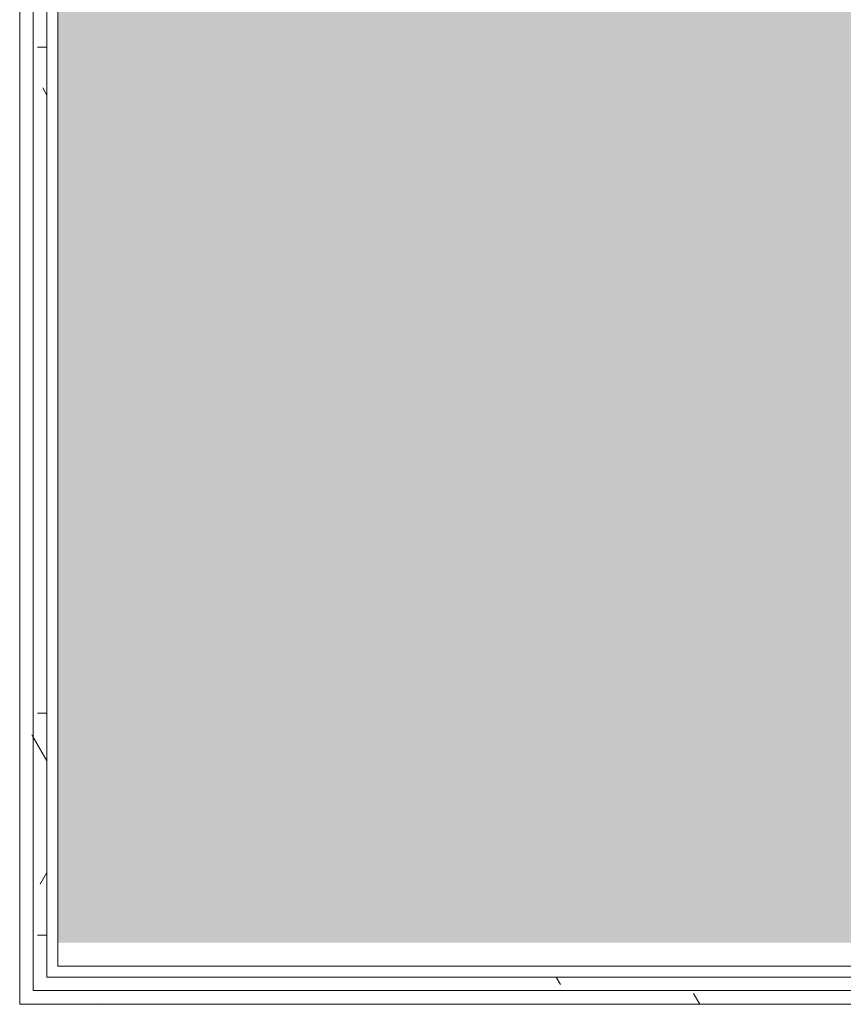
# Model space of a CAD drawing. Header units: millimetres. Extents: x 405189 to 603908, y 766722 to 946183.
# Tile 29 of 40: x 589383 to 590137, y 804058 to 804959. Entities that reach past the tile are written whole.
import ezdxf

# ---------------------------------------------------------------- set-up
doc = ezdxf.new("R2010")
doc.units = ezdxf.units.MM
doc.layers.add('A200-16_Toaletter', color=7, linetype='Continuous', lineweight=5, true_color=0xf8ff9f)
doc.layers.add('A24', color=1, linetype='Continuous', lineweight=5)
pattern_1 = [(0.000387, (-230611.96, 401373.12), (406.399313, 101.602748), [33.528, -271.272, 33.528, -1896.872]), (0.000387, (-230611.96, 401373.12), (406.399313, 101.602748), [-338.328, -271.272, 33.528, -576.072, -1016]), (0.000387, (-230611.96, 401373.12), (406.399313, 101.602748), [-1219.2, 33.528, -271.272, 33.528, -677.672]), (0.000387, (-230611.96, 401373.12), (406.399313, 101.602748), [-1557.528, -169.672, 33.528, -474.472]), (120.000387, (-230459.56, 401423.92), (-291.190218, 301.150755), [33.528, -271.272, -1930.4]), (120.000387, (-230459.56, 401423.92), (-291.190218, 301.150755), [-304.8, 33.528, -271.272, -1625.6]), (120.000387, (-230459.56, 401423.92), (-291.190218, 301.150755), [-609.6, 33.528, -576.072, -1016]), (120.000387, (-230459.56, 401423.92), (-291.190218, 301.150755), [-1219.2, 33.528, -271.272, -711.2]), (120.000387, (-230459.56, 401423.92), (-291.190218, 301.150755), [-1524, 33.528, -169.672, -508]), (120.000387, (-230459.56, 401423.92), (-291.190218, 301.150755), [-1727.2, 33.528, -474.472]), (240.000387, (-230408.76, 401627.12), (-115.209095, -402.753503), [33.528, -271.272, -1930.4]), (240.000387, (-230408.76, 401627.12), (-115.209095, -402.753503), [-304.8, 33.528, -271.272, -1625.6]), (240.000387, (-230408.76, 401627.12), (-115.209095, -402.753503), [-609.6, 33.528, -576.072, -1016]), (240.000387, (-230408.76, 401627.12), (-115.209095, -402.753503), [-1219.2, 33.528, -271.272, -711.2]), (240.000387, (-230408.76, 401627.12), (-115.209095, -402.753503), [-1524, 33.528, -169.672, -508]), (240.000387, (-230408.76, 401627.12), (-115.209095, -402.753503), [-1727.2, 33.528, -474.472])]

msp = doc.modelspace()

# ---------------------------------------------------------------- hatches: boundary and pattern name
at = {"layer": 'A200-16_Toaletter'}
msp.add_hatch(color=256, dxfattribs=at).paths.add_polyline_path([(589417.82, 804114.37), (590317.82, 804114.37), (590317.82, 804301.43), (590717.82, 804301.43), (590717.82, 804114.37), (591727.82, 804114.37), (591727.82, 806724.37), (589417.82, 806724.37)])
at = {"layer": 'A24'}
h = msp.add_hatch(dxfattribs=at)
h.set_pattern_fill('FP_1', color=256, angle=-99.22061, style=0, pattern_type=2)
h.set_pattern_definition(pattern_1)
h.paths.add_polyline_path([(589382.82, 804070.46), (589395.32, 804070.46), (589395.32, 806725.46), (589382.82, 806725.46), (589382.82, 804082.96)])
h = msp.add_hatch(dxfattribs=at)
h.set_pattern_fill('FP_1', color=256, angle=-99.22061, style=0, pattern_type=2)
h.set_pattern_definition(pattern_1)
h.paths.add_polyline_path([(589395.32, 804082.96), (589407.82, 804082.96), (589407.82, 806712.96), (589395.32, 806712.96), (589395.32, 804317.26)])
h = msp.add_hatch(dxfattribs=at)
h.set_pattern_fill('FP_1', color=256, angle=-99.22061, style=0, pattern_type=2)
h.set_pattern_definition(pattern_1)
h.paths.add_polyline_path([(589395.32, 804070.46), (590340.32, 804070.46), (590340.32, 804082.96), (589395.32, 804082.96)])
h.paths.add_polyline_path([(591737.82, 804070.46), (591737.82, 804082.96), (590695.32, 804082.96), (590695.32, 804070.46), (590999.19, 804070.46)])
h.paths.add_polyline_path([(590452.82, 804070.46), (590582.82, 804070.46), (590582.82, 804082.96), (590452.82, 804082.96)])
h = msp.add_hatch(dxfattribs=at)
h.set_pattern_fill('FP_1', color=256, angle=-99.22061, style=0, pattern_type=2)
h.set_pattern_definition(pattern_1)
h.paths.add_polyline_path([(591737.82, 804057.96), (591750.32, 804057.96), (591750.32, 804070.46), (590682.82, 804070.46), (590682.82, 804057.96), (590999.19, 804057.96)])
h.paths.add_polyline_path([(590452.82, 804057.96), (590582.82, 804057.96), (590582.82, 804070.46), (590452.82, 804070.46)])
h.paths.add_polyline_path([(590352.82, 804057.96), (590352.82, 804070.46), (589382.82, 804070.46), (589382.82, 804057.96), (589771.85, 804057.96)])

# ---------------------------------------------------------------- linework, layer by layer
for p, q in [((589382.82, 806737.96), (589382.82, 804082.96)), ((589395.32, 806712.96), (589395.32, 804082.96)), ((589407.82, 804082.96), (589407.82, 806712.96)), ((589407.82, 806712.96), (589407.82, 804082.96)), ((589417.82, 804092.96), (589417.82, 805702.96)), ((590317.82, 804092.96), (589417.82, 804092.96)), ((589382.82, 804082.96), (589382.82, 804070.46)), ((589395.32, 804082.96), (589395.32, 804070.46)), ((589407.82, 804082.96), (590327.82, 804082.96)), ((589382.82, 804070.46), (589382.82, 804057.96)), ((590340.32, 804070.46), (589395.32, 804070.46)), ((591762.82, 804057.96), (589382.82, 804057.96))]:
    msp.add_line(p, q, dxfattribs=at)

doc.saveas('drawing.dxf')
